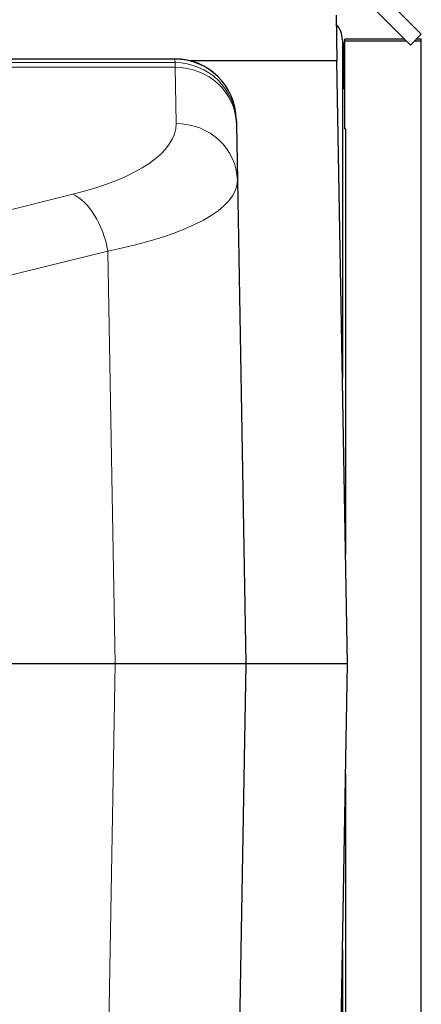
# Model space of a CAD drawing. Header units: inches. Extents: x 0 to 29700, y -16 to 21000.
# Tile 256 of 256: x 16080 to 16342, y 9332 to 9974. Entities that reach past the tile are written whole.
import ezdxf

# ---------------------------------------------------------------- set-up
doc = ezdxf.new("R2010")
doc.units = ezdxf.units.IN
doc.layers.add('1', color=7, linetype='Continuous', true_color=0xffffff)

msp = doc.modelspace()

# ---------------------------------------------------------------- linework, layer by layer
at = {"layer": '1', "color": 2, "linetype": 'Continuous', "lineweight": 25}
for p, q in [((16240.03, 10066.456), (16342.118, 9964.368)), ((16232.959, 10059.385), (16335.047, 9957.297)), ((16286.485, 9976.747), (16287.003, 9947.078)), ((16290.618, 9960.747), (16290.618, 9740.008)), ((16292.127, 9959.797), (16292.127, 9961.202)), ((16331.141, 9961.202), (16292.127, 9961.202)), ((16292.127, 9902.741), (16292.127, 9959.797)), ((16332.546, 9959.797), (16292.127, 9959.797)), ((16342.118, 9964.368), (16335.047, 9957.297)), ((16342.127, 9959.797), (16337.546, 9959.797)), ((16342.127, 9961.202), (16338.951, 9961.202)), ((16342.127, 9959.797), (16342.127, 9961.202)), ((16342.127, 9024.678), (16342.127, 9959.797)), ((16290.618, 9958.747), (16291.618, 9958.747)), ((16291.618, 9958.747), (16291.618, 9928.747)), ((15799.122, 9948.269), (16181.425, 9948.269)), ((16181.426, 9948.202), (16181.425, 9948.269)), ((16287.003, 9947.078), (16191.116, 9947.078)), ((16293.869, 9553.747), (16287.003, 9947.078)), ((16292.118, 9928.747), (16290.614, 9928.747)), ((16292.118, 9928.747), (16292.118, 9902.747)), ((16221.419, 9908.973), (16221.42, 9908.955)), ((16221.42, 9908.955), (16221.461, 9906.605)), ((16221.461, 9906.605), (16221.475, 9905.78)), ((16221.475, 9905.78), (16222.116, 9869.069)), ((16292.618, 9902.747), (16292.118, 9902.747)), ((16292.618, 9902.747), (16292.618, 9625.423)), ((16222.116, 9869.069), (16227.62, 9553.747)), ((16142.345, 9553.747), (15932.619, 9553.747)), ((16227.62, 9553.747), (16142.345, 9553.747)), ((16227.62, 9553.747), (16222.116, 9238.425)), ((16293.869, 9553.747), (16227.62, 9553.747)), ((16287.003, 9160.417), (16293.869, 9553.747)), ((16292.618, 9482.071), (16292.618, 9204.747)), ((16290.618, 9367.486), (16290.618, 9146.747))]:
    msp.add_line(p, q, dxfattribs=at)
at = {"layer": '1', "color": 110, "linetype": 'Continuous', "lineweight": 13}
for p, q in [((15799.124, 9948.202), (16181.426, 9948.202)), ((16181.467, 9945.852), (16181.426, 9948.202)), ((15799.12, 9945.852), (16181.467, 9945.852)), ((15799.122, 9942.828), (16181.481, 9942.828)), ((16181.481, 9942.828), (16181.467, 9945.852)), ((16181.481, 9942.828), (16182.122, 9906.118)), ((15857.62, 9796.415), (16114.707, 9860.015)), ((16137.646, 9822.967), (15926.564, 9770.748)), ((16142.345, 9553.747), (16137.646, 9822.967)), ((16137.646, 9284.527), (16142.345, 9553.747))]:
    msp.add_line(p, q, dxfattribs=at)
at = {"layer": '1', "color": 2, "linetype": 'Continuous', "lineweight": 25}
msp.add_arc((16275.618, 9960.747), 15, 0, 43.01075, dxfattribs=at)
for centre, major_axis, ratio, start_param, end_param in [((16181.425, 9908.275), (-39.994, -0.698), 0.9998475, 3.1415927, 4.6949383), ((16181.426, 9908.257), (39.994, 0.698), 0.9986327, 0, 1.5533669)]:
    msp.add_ellipse(centre, major_axis=major_axis, ratio=ratio, start_param=start_param, end_param=end_param, dxfattribs=at)
at = {"layer": '1', "color": 110, "linetype": 'Continuous', "lineweight": 13}
for centre, major_axis, ratio, start_param, end_param in [((16181.467, 9905.907), (39.994, 0.698), 0.9986327, 0, 1.5533669), ((16181.481, 9905.082), (39.994, 0.698), 0.943642, 0, 1.5543265), ((16022.097, 9906.127), (-160.027, 0.405), 0.3517474, 2.1888319, 3.148622), ((16182.122, 9868.371), (39.994, 0.698), 0.943642, 0, 1.5543265), ((16022.097, 9868.38), (200.021, 0.452), 0.2796199, 5.3276447, 6.2874347), ((16114.707, 9822.269), (9.606, -38.829), 0.5650199, 1.4497227, 2.7288956)]:
    msp.add_ellipse(centre, major_axis=major_axis, ratio=ratio, start_param=start_param, end_param=end_param, dxfattribs=at)

doc.saveas('drawing.dxf')
